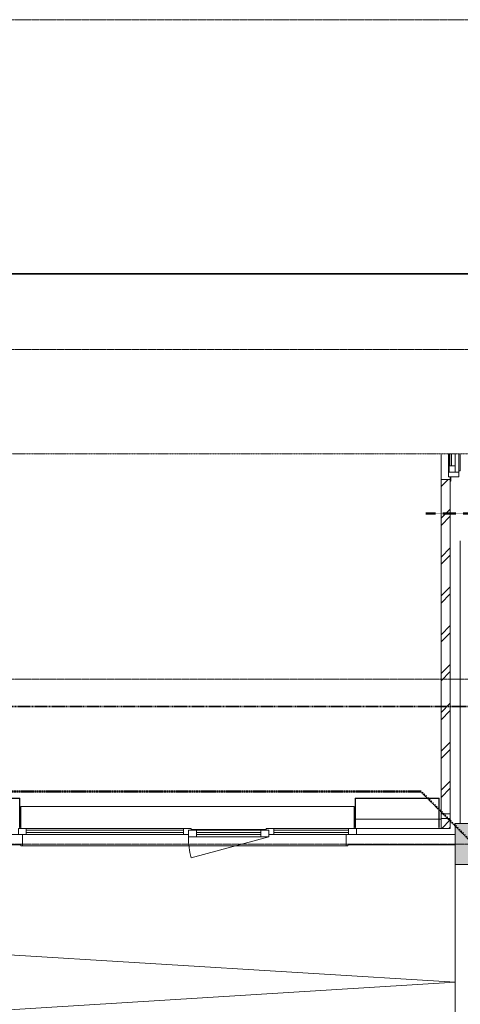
# Model space of a CAD drawing. Header units: millimetres. Extents: x -3388 to 301539, y -5590 to 54660.
# Tile 162 of 216: x 65218 to 70030, y 30650 to 41400. Entities that reach past the tile are written whole.
import ezdxf

# ---------------------------------------------------------------- set-up
doc = ezdxf.new("R2010")
doc.units = ezdxf.units.MM
for name, pattern in [('60_minuten', [7.2, 2.4, -1.6, 0, -1.6, 0, -1.6]), ('Dash', [6.35, 3.175, -3.175]), ('doorsnede', [23, 10, -1, 0, -1, 10, -1]), ('Long dash', [14.2875, 9.525, -4.7625]), ('stramienlijn', [21, 12, -3, 3, -3]), ('streeplijn_3', [6, 3, -1.5, 0, -1.5])]:
    doc.linetypes.add(name, pattern=pattern)
for name, color, linetype, lineweight in [('A-ANNO-SYMB', 150, 'Continuous', 9), ('A-DETL', 90, 'Continuous', 9), ('A-GENM', 13, 'Continuous', 9), ('A-GLAZ', 151, 'Continuous', 9), ('A-GLAZ-CURT', 52, 'Continuous', 9), ('A-GLAZ-CWMG', 51, 'Continuous', 9), ('A-WALL', 113, 'Continuous', 9), ('G-ANNO-SYMB', 111, 'Continuous', 50), ('Q-CASE', 31, 'Continuous', 9), ('S-COLS', 52, 'Continuous', 13), ('S-GRID', 1, 'Continuous', 9)]:
    doc.layers.add(name, color=color, linetype=linetype, lineweight=lineweight)
pattern_1 = [(45, (0, 0), (-212.132, 212.132), []), (45, (0, 2200), (-212.132, 212.132), [])]

# ---------------------------------------------------------------- blocks, each defined once
blk = doc.blocks.new('P3112_5538 - P3112_5538-278762-4e verdieping - bouwdeel 3_ 4_ 5')
at = {"layer": 'A-GLAZ', "color": 253}
for p, q in [((11902, 13307), (12102, 13307)), ((12102, 13307), (11902, 13307)), ((11902, 13267), (12032, 13267)), ((12032, 13267), (11902, 13267)), ((12032, 13227), (11902, 13227)), ((12032, 13227), (11902, 13227)), ((11902, 13227), (12032, 13227)), ((12102, 13267), (12032, 13267)), ((12102, 13267), (12032, 13267)), ((12032, 13267), (12032, 13202)), ((12032, 13267), (12102, 13267)), ((12032, 13267), (12032, 13202)), ((12032, 13202), (12032, 13267)), ((12032, 13207), (12032, 13227)), ((12032, 13207), (12032, 13227)), ((12032, 13227), (12032, 13207)), ((12152, 13307), (12102, 13307)), ((12152, 13307), (12102, 13307)), ((12102, 13307), (12102, 13192)), ((12102, 13307), (12152, 13307)), ((12102, 13307), (12102, 13192)), ((12102, 13192), (12102, 13307)), ((12102, 13202), (12102, 13267)), ((12102, 13202), (12102, 13267)), ((12102, 13267), (12102, 13202)), ((12152, 13192), (12152, 13307)), ((12152, 13192), (12152, 13307)), ((12152, 13307), (12152, 13192)), ((12032, 13207), (11902, 13207)), ((12032, 13207), (11902, 13207)), ((12032, 13207), (11902, 13207)), ((11902, 13202), (12032, 13202)), ((11902, 13202), (12032, 13202)), ((11902, 13192), (12102, 13192)), ((11902, 13192), (12102, 13192)), ((12102, 13202), (12032, 13202)), ((12102, 13202), (12032, 13202)), ((12102, 13202), (12032, 13202)), ((12152, 13192), (12102, 13192)), ((12152, 13192), (12102, 13192)), ((12152, 13192), (12102, 13192)), ((12202, 13217), (12152, 13217)), ((12202, 13217), (12152, 13217)), ((12152, 13217), (12152, 13212)), ((12152, 13217), (12152, 13212)), ((12152, 13212), (12152, 13217)), ((12152, 13217), (12202, 13217)), ((12202, 13212), (12152, 13212)), ((12182, 13212), (12152, 13212)), ((12182, 13212), (12152, 13212)), ((12202, 13212), (12202, 13217)), ((12202, 13212), (12202, 13217)), ((12202, 13217), (12202, 13212))]:
    blk.add_line(p, q, dxfattribs=at)
blk = doc.blocks.new('P3112_5538 - P3112_5538-278766-4e verdieping - bouwdeel 3_ 4_ 5')
blk.add_blockref('P3112_5538 - P3112_5538-278762-4e verdieping - bouwdeel 3_ 4_ 5', (0, 0))
blk = doc.blocks.new('P3120_5539 - P3120_5539-278769-4e verdieping - bouwdeel 3_ 4_ 5')
at = {"layer": 'A-GLAZ', "color": 253}
for p, q in [((11902, 13307), (12102, 13307)), ((12102, 13307), (11902, 13307)), ((11902, 13267), (12032, 13267)), ((12032, 13267), (11902, 13267)), ((12032, 13227), (11902, 13227)), ((12032, 13227), (11902, 13227)), ((11902, 13227), (12032, 13227)), ((12102, 13267), (12032, 13267)), ((12102, 13267), (12032, 13267)), ((12032, 13267), (12102, 13267)), ((12032, 13267), (12032, 13202)), ((12032, 13202), (12032, 13267)), ((12032, 13267), (12032, 13202)), ((12032, 13207), (12032, 13227)), ((12032, 13207), (12032, 13227)), ((12032, 13227), (12032, 13207)), ((12152, 13307), (12102, 13307)), ((12102, 13307), (12102, 13192)), ((12102, 13192), (12102, 13307)), ((12102, 13307), (12102, 13192)), ((12102, 13202), (12102, 13267)), ((12102, 13202), (12102, 13267)), ((12102, 13267), (12102, 13202)), ((12152, 13192), (12152, 13307)), ((12032, 13207), (11902, 13207)), ((12032, 13207), (11902, 13207)), ((12032, 13207), (11902, 13207)), ((11902, 13202), (12032, 13202)), ((11902, 13202), (12032, 13202)), ((11902, 13192), (12102, 13192)), ((11902, 13192), (12102, 13192)), ((12102, 13202), (12032, 13202)), ((12102, 13202), (12032, 13202)), ((12102, 13202), (12032, 13202)), ((12152, 13192), (12102, 13192)), ((12202, 13217), (12152, 13217)), ((12152, 13217), (12152, 13212)), ((12202, 13212), (12152, 13212)), ((12202, 13212), (12202, 13217))]:
    blk.add_line(p, q, dxfattribs=at)
blk = doc.blocks.new('P3120_5539 - P3120_5539-278773-4e verdieping - bouwdeel 3_ 4_ 5')
blk.add_blockref('P3120_5539 - P3120_5539-278769-4e verdieping - bouwdeel 3_ 4_ 5', (0, 0))
blk = doc.blocks.new('P4902_4964 - P4902_4964-280540-4e verdieping - bouwdeel 3_ 4_ 5')
at = {"layer": 'A-GLAZ', "color": 253}
for p, q in [((12087, 13522), (11902, 13522)), ((11902, 13522), (12087, 13522)), ((12087, 13322), (11902, 13322)), ((11902, 13322), (12087, 13322)), ((12087, 13307), (12087, 13322)), ((12087, 13322), (12087, 13307))]:
    blk.add_line(p, q, dxfattribs=at)
blk = doc.blocks.new('P4902_4964 - P4902_4964-280544-4e verdieping - bouwdeel 3_ 4_ 5')
blk.add_blockref('P4902_4964 - P4902_4964-280540-4e verdieping - bouwdeel 3_ 4_ 5', (0, 0))
blk = doc.blocks.new('StadhuisZoetermeer_rvt-1-4e verdieping - bouwdeel 3_ 4_ 5')
at = {"layer": 'A-WALL'}
h = blk.add_hatch(dxfattribs=at)
h.set_pattern_fill('FP_1', color=253, style=0, pattern_type=2)
h.set_pattern_definition(pattern_1)
h.paths.add_polyline_path([(69920, 32680), (69920, 36380), (69820, 36380), (69820, 32680)], flags=0)
h = blk.add_hatch(dxfattribs=at)
h.set_pattern_fill('FP_1', color=253, style=0, pattern_type=2)
h.set_pattern_definition(pattern_1)
h.paths.add_polyline_path([(69820, 32570), (69920, 32570), (69920, 32730), (69820, 32730)], flags=0)
at = {"layer": 'A-WALL', "color": 253}
for p, q in [((69820, 36380), (69820, 36660)), ((69920, 36380), (69820, 36380)), ((69820, 36380), (69820, 32680)), ((69920, 32680), (69920, 36380)), ((69920, 32730), (69820, 32730)), ((69820, 32730), (69820, 32570)), ((69820, 32680), (69920, 32680)), ((69920, 32570), (69920, 32730)), ((65220, 32670), (65230, 32670)), ((68870, 32670), (68880, 32670)), ((68884, 32670), (69796, 32670)), ((69800, 32670), (69820, 32670)), ((69820, 32570), (68895, 32570)), ((69820, 32570), (69920, 32570))]:
    blk.add_line(p, q, dxfattribs=at)
at = {"color": 253, "lineweight": 9, "rotation": 270.0000000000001}
for name in ['P3112_5538 - P3112_5538-278766-4e verdieping - bouwdeel 3_ 4_ 5', 'P3120_5539 - P3120_5539-278773-4e verdieping - bouwdeel 3_ 4_ 5', 'P4902_4964 - P4902_4964-280544-4e verdieping - bouwdeel 3_ 4_ 5']:
    blk.add_blockref(name, (56708, 48562), dxfattribs=at)
blk = doc.blocks.new('Prefab_Betonkolom_Rechthoekig - Prefab kolom rechthoekig 450x450-1702233-4e verdieping - bouwdeel 3_ 4_ 5')
at = {"layer": 'S-COLS', "lineweight": 9}
blk.add_hatch(color=254, dxfattribs=at).paths.add_polyline_path([(-225, -225), (225, -225), (225, 225), (-225, 225)], flags=0)
at = {"layer": 'S-COLS', "color": 8, "lineweight": 9}
for p, q in [((225, 225), (-225, 225)), ((-225, 225), (-225, -225)), ((225, -225), (225, 225)), ((-225, -225), (225, -225))]:
    blk.add_line(p, q, dxfattribs=at)
blk = doc.blocks.new('stadhuis Zoetermeer_constructie_4_rvt-1-4e verdieping - bouwdeel 3_ 4_ 5')
at = {"layer": 'A-WALL', "color": 8}
blk.add_line((70030, 35710), (70030, 32625), dxfattribs=at)
at = {"lineweight": 9}
blk.add_blockref('Prefab_Betonkolom_Rechthoekig - Prefab kolom rechthoekig 450x450-1702233-4e verdieping - bouwdeel 3_ 4_ 5', (70200, 32400), dxfattribs=at)
blk = doc.blocks.new('NLRS_65_GM_WPB_brandscheiding_gen_ISR - 60 minuten-3747838-4e verdieping - bouwdeel 3_ 4_ 5')
at = {"layer": 'A-GENM', "linetype": '60_minuten', "lineweight": 50}
blk.add_line((0, 0), (2295, 0), dxfattribs=at)
blk = doc.blocks.new('43_hellingbaan 4e verdieping_bouwdeel 4_5 - 43_hellingbaan 4e verdieping_bouwdeel 4_5-2147014-4e verdieping - bouwdeel 3_ 4_ 5')
at = {"layer": 'Q-CASE'}
for p, q in [((4950, -2610), (4950, -725)), ((-5662, -1355), (4950, -2010)), ((4950, -2010), (-4770, -2610))]:
    blk.add_line(p, q, dxfattribs=at)
blk = doc.blocks.new('31_binnenspouwblad_afwerking - Merk_B-24-3362897-4e verdieping - bouwdeel 3_ 4_ 5')
at = {"layer": 'A-GENM', "lineweight": 13}
for p, q in [((223, 0), (0, 0)), ((223, -125), (223, 0)), ((4950, 0), (3757, 0)), ((3757, 0), (3757, -125)), ((0, -115), (205, -115)), ((205, -115), (205, -125)), ((205, -125), (223, -125)), ((3757, -125), (3775, -125)), ((3775, -125), (3775, -115)), ((3775, -115), (4950, -115))]:
    blk.add_line(p, q, dxfattribs=at)
at = {"layer": 'A-GENM'}
blk.add_line((223, -125), (3757, -125), dxfattribs=at)
blk = doc.blocks.new('System Panel - 31_CWP_glas_gevel-3475667-4e verdieping - bouwdeel 3_ 4_ 5')
at = {"layer": 'A-GLAZ-CURT', "lineweight": 13}
for p, q in [((859, 12), (-859, 12)), ((-859, 12), (-859, -12)), ((859, -12), (859, 12)), ((-859, -12), (859, -12))]:
    blk.add_line(p, q, dxfattribs=at)
blk = doc.blocks.new('Rectangular Mullion - 31_CWM_065x84-3475665-4e verdieping - bouwdeel 3_ 4_ 5')
at = {"layer": 'A-GLAZ-CWMG'}
for p, q in [((82307, 25370), (80589, 25370)), ((82307, 25305), (80589, 25305))]:
    blk.add_line(p, q, dxfattribs=at)
blk = doc.blocks.new('Rectangular Mullion - 31_CWM_065x84-V230-4e verdieping - bouwdeel 3_ 4_ 5')
at = {"layer": 'A-GLAZ-CWMG', "lineweight": 18}
for p, q in [((-84, 32.5), (0, 32.5)), ((-84, -32.5), (-84, 32.5)), ((0, 32.5), (0, -32.5)), ((0, -32.5), (-84, -32.5))]:
    blk.add_line(p, q, dxfattribs=at)
blk = doc.blocks.new('Rectangular Mullion - 31_CWM_065x84-V231-4e verdieping - bouwdeel 3_ 4_ 5')
at = {"layer": 'A-GLAZ-CWMG', "lineweight": 18}
for p, q in [((0, 32.5), (-84, 32.5)), ((-84, 32.5), (-84, -32.5)), ((0, -32.5), (0, 32.5)), ((-84, -32.5), (0, -32.5))]:
    blk.add_line(p, q, dxfattribs=at)
blk = doc.blocks.new('31_WI_raam_1 - raam UPGRADE GEVEL-3492515-4e verdieping - bouwdeel 3_ 4_ 5')
at = {"layer": 'A-GLAZ'}
for p, q in [((-351, 15), (-439, 15)), ((-439, 15), (-439, -60)), ((-351, -60), (-351, 15)), ((439, 15), (351, 15)), ((351, 15), (351, -60)), ((439, -60), (439, 15)), ((-439, -60), (-351, -60)), ((351, -60), (439, -60))]:
    blk.add_line(p, q, dxfattribs=at)
at = {"layer": 'A-GLAZ', "lineweight": 13}
for p, q in [((-351, 15), (351, 15)), ((351, -60), (-351, -60))]:
    blk.add_line(p, q, dxfattribs=at)
blk = doc.blocks.new('Rectangular Mullion - 31_CWM_065x84-V232-4e verdieping - bouwdeel 3_ 4_ 5')
at = {"layer": 'A-GLAZ-CWMG', "lineweight": 18}
for p, q in [((-42, 32.5), (12, 32.5)), ((-42, -32.5), (-42, 32.5)), ((42, -32.5), (-42, -32.5)), ((42, -15), (42, -32.5))]:
    blk.add_line(p, q, dxfattribs=at)
blk = doc.blocks.new('System Panel - 31_CWP_glas_gevel-3349802-4e verdieping - bouwdeel 3_ 4_ 5')
at = {"layer": 'A-GLAZ-CURT', "lineweight": 13}
for p, q in [((409, 12), (-409, 12)), ((-409, 12), (-409, -12)), ((409, -12), (409, 12)), ((-409, -12), (409, -12))]:
    blk.add_line(p, q, dxfattribs=at)
blk = doc.blocks.new('Rectangular Mullion - 31_CWM_065x84-V233-4e verdieping - bouwdeel 3_ 4_ 5')
at = {"layer": 'A-GLAZ-CWMG'}
for p, q in [((68810.5, 32570), (67992.5, 32570)), ((68782, 32505), (67992.5, 32505))]:
    blk.add_line(p, q, dxfattribs=at)
blk = doc.blocks.new('Rectangular Mullion - 31_CWM_065x84-V234-4e verdieping - bouwdeel 3_ 4_ 5')
at = {"layer": 'A-GLAZ-CWMG', "lineweight": 18}
for p, q in [((-12, 32.5), (42, 32.5)), ((42, 32.5), (42, -32.5)), ((-42, -32.5), (-42, -15)), ((42, -32.5), (-42, -32.5))]:
    blk.add_line(p, q, dxfattribs=at)
blk = doc.blocks.new('BI raam rechts - BI raam rechts-3349891-4e verdieping - bouwdeel 3_ 4_ 5')
at = {"layer": 'A-GLAZ', "lineweight": 13}
blk.add_line((-439, 38), (409, 265), dxfattribs=at)
blk.add_arc((-439, 38), 878, 360, 15, dxfattribs=at)
blk = doc.blocks.new('WI_subvak - glas 2-3349831-4e verdieping - bouwdeel 3_ 4_ 5')
at = {"layer": 'A-GLAZ'}
for p, q in [((351, 12), (-351, 12)), ((-351, -12), (351, -12))]:
    blk.add_line(p, q, dxfattribs=at)
blk = doc.blocks.new('21_alucobond paneel - 21_alucobond paneel-3583173-4e verdieping - bouwdeel 3_ 4_ 5')
at = {"layer": 'A-GLAZ-CURT'}
blk.add_hatch(color=256, dxfattribs=at).paths.add_polyline_path([(396, -320), (400, -320), (400, 0), (-400, 0), (-400, -320), (-396, -320), (-396, -4), (396, -4)], flags=0)
at = {"layer": 'A-GLAZ-CURT', "lineweight": 13}
for p, q in [((400, 0), (-400, 0)), ((-400, 0), (-400, -320)), ((400, -320), (400, 0)), ((-396, -320), (-396, -4)), ((-396, -4), (396, -4)), ((396, -4), (396, -320)), ((-400, -320), (-396, -320)), ((396, -320), (400, -320))]:
    blk.add_line(p, q, dxfattribs=at)
blk = doc.blocks.new('21_alucobond waterslag - 21_alucobond waterslag-V235-4e verdieping - bouwdeel 3_ 4_ 5')
at = {"layer": 'A-GLAZ-CURT'}
for p, q in [((-1820, -330), (-1820, -90)), ((-1820, -90), (1820, -90)), ((1820, -90), (1820, -330)), ((40.5, -342), (858.5, -342)), ((40.5, -343), (858.5, -343))]:
    blk.add_line(p, q, dxfattribs=at)
blk = doc.blocks.new('21_alucobond paneel - 21_alucobond paneel-3582955-4e verdieping - bouwdeel 3_ 4_ 5')
at = {"layer": 'A-GLAZ-CURT'}
blk.add_hatch(color=256, dxfattribs=at).paths.add_polyline_path([(-460, -320), (-456, -320), (-456, -4), (456, -4), (456, -320), (460, -320), (460, 0), (-460, 0)], flags=0)
at = {"layer": 'A-GLAZ-CURT', "lineweight": 13}
for p, q in [((460, 0), (-460, 0)), ((-460, 0), (-460, -320)), ((460, -320), (460, 0)), ((-456, -320), (-456, -4)), ((-456, -4), (456, -4)), ((456, -4), (456, -320)), ((-460, -320), (-456, -320)), ((456, -320), (460, -320))]:
    blk.add_line(p, q, dxfattribs=at)

msp = doc.modelspace()

# ---------------------------------------------------------------- linework, layer by layer
at = {"layer": 'A-ANNO-SYMB', "linetype": 'Long dash', "lineweight": 35}
msp.add_line((78150, 33900), (57160.1591, 33900), dxfattribs=at)
at = {"layer": 'A-DETL', "linetype": 'streeplijn_3', "lineweight": 13}
msp.add_line((64050, 36660), (76425, 36660), dxfattribs=at)
at = {"layer": 'A-DETL', "linetype": 'Dash', "lineweight": 50}
for p, q in [((64200, 32975), (69600, 32975)), ((69600, 32975), (70700, 31875))]:
    msp.add_line(p, q, dxfattribs=at)
at = {"layer": 'G-ANNO-SYMB', "linetype": 'doorsnede', "lineweight": 35}
msp.add_line((11312.8601, 38624.0603), (131831.2903, 38624.0603), dxfattribs=at)
at = {"layer": 'S-GRID', "linetype": 'stramienlijn'}
for p, q in [((130950, 41400), (-2788.087, 41400)), ((130950, 37800), (12500.1395, 37800)), ((130950, 34200), (12500.1395, 34200)), ((130950, 32400), (-2788.087, 32400))]:
    msp.add_line(p, q, dxfattribs=at)

# ---------------------------------------------------------------- block references
at = {"lineweight": 5}
for name in ['StadhuisZoetermeer_rvt-1-4e verdieping - bouwdeel 3_ 4_ 5', 'stadhuis Zoetermeer_constructie_4_rvt-1-4e verdieping - bouwdeel 3_ 4_ 5']:
    msp.add_blockref(name, (0, 0), dxfattribs=at)
at = {"layer": 'A-GENM', "linetype": '60_minuten', "lineweight": 50, "rotation": 180}
msp.add_blockref('NLRS_65_GM_WPB_brandscheiding_gen_ISR - 60 minuten-3747838-4e verdieping - bouwdeel 3_ 4_ 5', (71950, 36010), dxfattribs=at)
at = {"layer": 'A-GENM'}
msp.add_blockref('31_binnenspouwblad_afwerking - Merk_B-24-3362897-4e verdieping - bouwdeel 3_ 4_ 5', (65025, 32505), dxfattribs=at)
at = {"layer": 'A-GLAZ'}
for name, p in [('31_WI_raam_1 - raam UPGRADE GEVEL-3492515-4e verdieping - bouwdeel 3_ 4_ 5', (67499.5, 32537.5)), ('WI_subvak - glas 2-3349831-4e verdieping - bouwdeel 3_ 4_ 5', (67499.5, 32515))]:
    msp.add_blockref(name, p, dxfattribs=at)
at = {"layer": 'A-GLAZ', "rotation": 180}
msp.add_blockref('BI raam rechts - BI raam rechts-3349891-4e verdieping - bouwdeel 3_ 4_ 5', (67499.5, 32515), dxfattribs=at)
at = {"layer": 'A-GLAZ-CURT'}
for name, p in [('21_alucobond paneel - 21_alucobond paneel-3583173-4e verdieping - bouwdeel 3_ 4_ 5', (64820, 32900)), ('21_alucobond paneel - 21_alucobond paneel-3582955-4e verdieping - bouwdeel 3_ 4_ 5', (69340, 32900)), ('21_alucobond waterslag - 21_alucobond waterslag-V235-4e verdieping - bouwdeel 3_ 4_ 5', (67050, 32900)), ('System Panel - 31_CWP_glas_gevel-3475667-4e verdieping - bouwdeel 3_ 4_ 5', (66147.5, 32537.5)), ('System Panel - 31_CWP_glas_gevel-3349802-4e verdieping - bouwdeel 3_ 4_ 5', (68401.5, 32537.5))]:
    msp.add_blockref(name, p, dxfattribs=at)
at = {"layer": 'A-GLAZ-CWMG', "rotation": 180}
msp.add_blockref('Rectangular Mullion - 31_CWM_065x84-V231-4e verdieping - bouwdeel 3_ 4_ 5', (65204.5, 32537.5), dxfattribs=at)
at = {"layer": 'A-GLAZ-CWMG'}
for name, p in [('Rectangular Mullion - 31_CWM_065x84-3475665-4e verdieping - bouwdeel 3_ 4_ 5', (-15300.5, 7200)), ('Rectangular Mullion - 31_CWM_065x84-V233-4e verdieping - bouwdeel 3_ 4_ 5', (0, 0))]:
    msp.add_blockref(name, p, dxfattribs=at)
at = {"layer": 'A-GLAZ-CWMG', "extrusion": (0, 0, -1), "rotation": 180}
for name, p in [('Rectangular Mullion - 31_CWM_065x84-V232-4e verdieping - bouwdeel 3_ 4_ 5', (-67048.5, 32537.5)), ('Rectangular Mullion - 31_CWM_065x84-V234-4e verdieping - bouwdeel 3_ 4_ 5', (-67950.5, 32537.5)), ('Rectangular Mullion - 31_CWM_065x84-V230-4e verdieping - bouwdeel 3_ 4_ 5', (-68894.5, 32537.5))]:
    msp.add_blockref(name, p, dxfattribs=at)
at = {"layer": 'Q-CASE'}
msp.add_blockref('43_hellingbaan 4e verdieping_bouwdeel 4_5 - 43_hellingbaan 4e verdieping_bouwdeel 4_5-2147014-4e verdieping - bouwdeel 3_ 4_ 5', (65025, 32900), dxfattribs=at)

doc.saveas('drawing.dxf')
